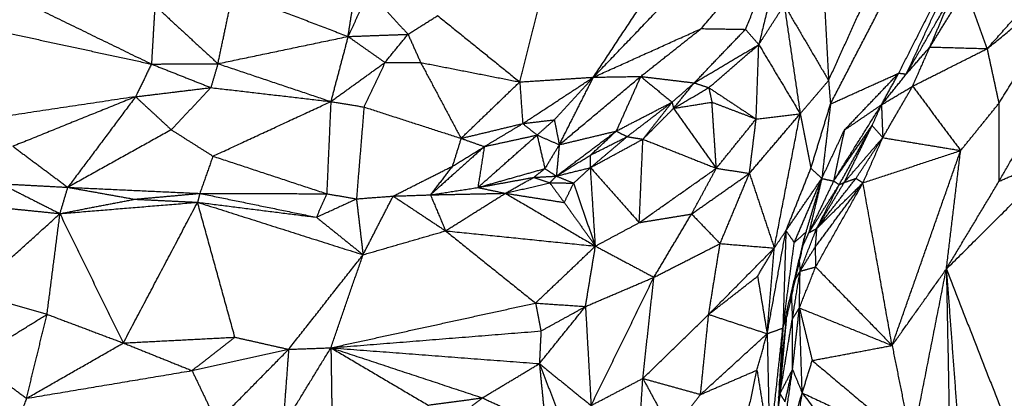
# Model space of a CAD drawing. Header units: millimetres. Extents: x 73 to 109.5, y 0 to 89.7.
# Tile 44 of 83: x 92.4 to 96.2, y 58.6 to 60.1. Entities that reach past the tile are written whole.
import ezdxf

# ---------------------------------------------------------------- set-up
doc = ezdxf.new("R2010")
doc.units = ezdxf.units.MM
doc.header["$MEASUREMENT"] = 0
doc.layers.add('Make2D$visible$lines', color=7, linetype='Continuous', true_color=0x000000)

msp = doc.modelspace()

# ---------------------------------------------------------------- linework, layer by layer
at = {"layer": 'Make2D$visible$lines'}
for points in [[(95.5011, 59.8207), (95.6675, 60.1879), (95.8339, 60.5551)], [(95.5084, 59.7313), (95.7094, 60.12), (95.9104, 60.5087)], [(95.7675, 59.8485), (95.9354, 60.18), (96.1034, 60.5115)], [(95.7964, 59.8453), (95.9499, 60.1784), (96.1034, 60.5115)], [(95.0176, 60.0177), (95.1808, 60.206), (95.3439, 60.3942)], [(95.1856, 60.0149), (95.2648, 60.2046), (95.3439, 60.3942)], [(95.3439, 60.3942), (95.29, 60.1756), (95.2362, 59.9571)], [(95.4741, 60.3252), (95.4876, 60.073), (95.5011, 59.8207)], [(96.1037, 59.9417), (96.2562, 60.1131), (96.4087, 60.2845)], [(94.6086, 59.8331), (94.7412, 60.0337), (94.8737, 60.2344)], [(96.1037, 59.9417), (96.2753, 60.0822), (96.4468, 60.2226)], [(96.1484, 59.7346), (96.2976, 59.9786), (96.4468, 60.2226)], [(94.6086, 59.8331), (94.7845, 60.0168), (94.9603, 60.2005)], [(92.3583, 60.162), (92.6444, 60.0225), (92.9306, 59.883)], [(93.183, 59.8845), (93.2115, 60.0198), (93.24, 60.1551)], [(93.24, 60.1551), (93.4585, 60.0714), (93.6769, 59.9878)], [(93.6769, 59.9878), (93.7172, 60.0724), (93.7574, 60.1571)], [(93.7574, 60.1571), (93.831, 60.0766), (93.9046, 59.9961)], [(95.7964, 59.8453), (95.8838, 59.9966), (95.9713, 60.1479)], [(95.8858, 59.9478), (95.9535, 60.0573), (96.0211, 60.1668)], [(95.8858, 59.9478), (95.9286, 60.0478), (95.9713, 60.1479)], [(96.1037, 59.9417), (96.0624, 60.0543), (96.0211, 60.1668)], [(92.9436, 60.1053), (92.9371, 59.9941), (92.9306, 59.883)], [(92.9436, 60.1053), (93.0633, 59.9949), (93.183, 59.8845)], [(94.3287, 59.8151), (94.369, 59.976), (94.4094, 60.1369)], [(95.2362, 59.9571), (95.2845, 60.0321), (95.3328, 60.1072)], [(95.3328, 60.1072), (95.417, 59.964), (95.5011, 59.8207)], [(95.3328, 60.1072), (95.3631, 59.9007), (95.3934, 59.6941)], [(93.6769, 59.9878), (93.6854, 60.0421), (93.6939, 60.0964)], [(92.1581, 60.0501), (92.5443, 59.9666), (92.9306, 59.883)], [(93.9046, 59.9961), (93.9608, 60.0316), (94.017, 60.0671)], [(94.017, 60.0671), (94.1728, 59.9411), (94.3287, 59.8151)], [(96.1485, 59.4378), (96.3245, 59.7455), (96.5005, 60.0531)], [(93.6769, 59.9878), (93.7907, 59.9919), (93.9046, 59.9961)], [(93.8171, 59.8891), (93.8608, 59.9426), (93.9046, 59.9961)], [(93.9046, 59.9961), (93.9285, 59.9426), (93.9525, 59.889)], [(94.6086, 59.8331), (94.8131, 59.9254), (95.0176, 60.0177)], [(94.788, 59.836), (94.9028, 59.9269), (95.0176, 60.0177)], [(94.991, 59.8115), (95.0883, 59.9132), (95.1856, 60.0149)], [(95.0176, 60.0177), (95.1016, 60.0163), (95.1856, 60.0149)], [(95.1857, 60.0148), (95.2109, 59.9859), (95.2362, 59.9571)], [(93.183, 59.8845), (93.43, 59.9362), (93.6769, 59.9878)], [(93.6769, 59.9878), (93.6442, 59.8642), (93.6115, 59.7406)], [(93.6769, 59.9878), (93.747, 59.9384), (93.8171, 59.8891)], [(94.991, 59.8115), (95.1136, 59.8843), (95.2362, 59.9571)], [(95.2262, 59.6743), (95.2312, 59.8157), (95.2362, 59.9571)], [(95.2362, 59.9571), (95.3148, 59.8256), (95.3934, 59.6941)], [(95.0463, 59.7934), (95.1394, 59.8737), (95.2325, 59.9539)], [(95.7964, 59.8453), (95.8411, 59.8965), (95.8858, 59.9478)], [(95.8201, 59.7989), (95.853, 59.8733), (95.8858, 59.9478)], [(95.8201, 59.7989), (95.9619, 59.8703), (96.1037, 59.9417)], [(95.8858, 59.9478), (95.9948, 59.9447), (96.1037, 59.9417)], [(96.1484, 59.7346), (96.1261, 59.8381), (96.1037, 59.9417)], [(92.9306, 59.883), (92.9005, 59.821), (92.8703, 59.7589)], [(92.9306, 59.883), (93.0568, 59.8838), (93.183, 59.8845)], [(92.9306, 59.883), (93.0434, 59.8383), (93.1562, 59.7936)], [(93.183, 59.8845), (93.1696, 59.8391), (93.1562, 59.7936)], [(93.183, 59.8845), (93.3973, 59.8126), (93.6115, 59.7406)], [(93.6115, 59.7406), (93.7143, 59.8148), (93.8171, 59.8891)], [(93.8171, 59.8891), (93.7773, 59.8044), (93.7375, 59.7198)], [(93.8171, 59.8891), (93.8848, 59.889), (93.9525, 59.889)], [(93.9525, 59.889), (94.1406, 59.8521), (94.3287, 59.8151)], [(93.9525, 59.889), (94.0292, 59.7448), (94.1059, 59.6007)], [(95.5084, 59.7313), (95.6379, 59.7899), (95.7675, 59.8485)], [(95.561, 59.632), (95.6642, 59.7403), (95.7675, 59.8485)], [(95.7019, 59.7282), (95.7347, 59.7884), (95.7675, 59.8485)], [(95.7019, 59.7282), (95.7491, 59.7867), (95.7964, 59.8453)], [(95.7675, 59.8485), (95.7819, 59.8469), (95.7964, 59.8453)], [(94.1059, 59.6007), (94.2173, 59.7079), (94.3287, 59.8151)], [(94.3287, 59.8151), (94.4687, 59.8241), (94.6086, 59.8331)], [(94.3287, 59.8151), (94.3344, 59.736), (94.3401, 59.6569)], [(94.3401, 59.6569), (94.4744, 59.745), (94.6086, 59.8331)], [(94.4601, 59.6714), (94.5344, 59.7522), (94.6086, 59.8331)], [(94.4788, 59.5765), (94.6334, 59.7063), (94.788, 59.836)], [(94.4788, 59.5765), (94.5437, 59.7048), (94.6086, 59.8331)], [(94.6086, 59.8331), (94.6983, 59.8345), (94.788, 59.836)], [(94.788, 59.836), (94.7415, 59.7322), (94.695, 59.6284)], [(94.788, 59.836), (94.8895, 59.8238), (94.991, 59.8115)], [(94.788, 59.836), (94.8475, 59.7871), (94.907, 59.7381)], [(94.907, 59.7381), (94.949, 59.7748), (94.991, 59.8115)], [(94.9127, 59.7148), (94.9518, 59.7631), (94.991, 59.8115)], [(94.991, 59.8115), (95.0186, 59.8025), (95.0463, 59.7934)], [(95.3934, 59.6941), (95.4472, 59.7574), (95.5011, 59.8207)], [(95.5011, 59.8207), (95.5047, 59.776), (95.5084, 59.7313)], [(92.8703, 59.7589), (93.0133, 59.7762), (93.1562, 59.7936)], [(93.1562, 59.7936), (93.0811, 59.7135), (93.006, 59.6334)], [(93.1562, 59.7936), (93.3839, 59.7671), (93.6115, 59.7406)], [(94.9127, 59.7148), (94.9795, 59.7541), (95.0463, 59.7934)], [(95.0463, 59.7934), (95.0523, 59.7658), (95.0583, 59.7382)], [(95.0463, 59.7934), (95.1362, 59.7339), (95.2262, 59.6743)], [(95.7019, 59.7282), (95.761, 59.7636), (95.8201, 59.7989)], [(95.7069, 59.6034), (95.7635, 59.7012), (95.8201, 59.7989)], [(95.8201, 59.7989), (95.9114, 59.6767), (96.0026, 59.5545)], [(92.8703, 59.7589), (92.5063, 59.7043), (92.1423, 59.6498)], [(92.8703, 59.7589), (92.6374, 59.6647), (92.4045, 59.5705)], [(92.8703, 59.7589), (92.7418, 59.5868), (92.6132, 59.4148)], [(92.8703, 59.7589), (92.9382, 59.6961), (93.006, 59.6334)], [(93.1641, 59.5331), (93.3878, 59.6368), (93.6115, 59.7406)], [(93.6115, 59.7406), (93.6037, 59.5654), (93.5959, 59.3903)], [(93.6115, 59.7406), (93.6745, 59.7302), (93.7375, 59.7198)], [(94.695, 59.6284), (94.801, 59.6833), (94.907, 59.7381)], [(94.7363, 59.6072), (94.8211, 59.6722), (94.9058, 59.7372)], [(94.7963, 59.5975), (94.8512, 59.6673), (94.9061, 59.737)], [(94.907, 59.7381), (94.9098, 59.7265), (94.9127, 59.7148)], [(94.9127, 59.7148), (94.9855, 59.7265), (95.0583, 59.7382)], [(95.0583, 59.7382), (95.1422, 59.7063), (95.2262, 59.6743)], [(95.075, 59.4871), (95.0667, 59.6126), (95.0583, 59.7382)], [(95.4342, 59.4873), (95.4713, 59.6093), (95.5084, 59.7313)], [(95.5084, 59.7313), (95.4919, 59.5897), (95.4754, 59.4481)], [(96.0026, 59.5545), (96.0755, 59.6445), (96.1484, 59.7346)], [(96.1485, 59.4378), (96.1485, 59.5862), (96.1484, 59.7346)], [(93.7375, 59.7198), (93.7231, 59.5454), (93.7088, 59.3709)], [(93.7375, 59.7198), (93.9217, 59.6602), (94.1059, 59.6007)], [(94.7963, 59.5975), (94.8545, 59.6562), (94.9127, 59.7148)], [(94.9127, 59.7148), (94.9938, 59.6009), (95.075, 59.4871)], [(95.2007, 59.4678), (95.2971, 59.581), (95.3934, 59.6941)], [(95.2262, 59.6743), (95.3098, 59.6842), (95.3934, 59.6941)], [(95.2951, 59.1841), (95.3442, 59.4391), (95.3934, 59.6941)], [(95.3934, 59.6941), (95.4138, 59.5907), (95.4342, 59.4873)], [(95.5203, 59.4388), (95.6111, 59.5835), (95.7019, 59.7282)], [(95.561, 59.632), (95.6314, 59.6801), (95.7019, 59.7282)], [(95.6662, 59.649), (95.684, 59.6886), (95.7019, 59.7282)], [(95.7019, 59.7282), (95.7044, 59.6658), (95.7069, 59.6034)], [(94.1059, 59.6007), (94.223, 59.6288), (94.3401, 59.6569)], [(94.1943, 59.5696), (94.2672, 59.6133), (94.3401, 59.6569)], [(94.3401, 59.6569), (94.4001, 59.6641), (94.4601, 59.6714)], [(94.3401, 59.6569), (94.3673, 59.6351), (94.3945, 59.6133)], [(94.3945, 59.6133), (94.4273, 59.6423), (94.4601, 59.6714)], [(94.4601, 59.6714), (94.4695, 59.624), (94.4788, 59.5765)], [(95.075, 59.4871), (95.1506, 59.5807), (95.2262, 59.6743)], [(95.2007, 59.4678), (95.2135, 59.5711), (95.2262, 59.6743)], [(93.006, 59.6334), (92.8096, 59.5241), (92.6132, 59.4148)], [(93.006, 59.6334), (93.085, 59.5832), (93.1641, 59.5331)], [(94.4676, 59.4573), (94.5813, 59.5429), (94.695, 59.6284)], [(94.4788, 59.5765), (94.5869, 59.6025), (94.695, 59.6284)], [(94.5971, 59.5371), (94.646, 59.5828), (94.695, 59.6284)], [(94.695, 59.6284), (94.7156, 59.6178), (94.7363, 59.6072)], [(95.4754, 59.4481), (95.5182, 59.5401), (95.561, 59.632)], [(95.5203, 59.4388), (95.5932, 59.5439), (95.6662, 59.649)], [(95.561, 59.632), (95.5406, 59.5354), (95.5203, 59.4388)], [(95.5417, 59.4251), (95.604, 59.5371), (95.6662, 59.649)], [(95.5604, 59.433), (95.6113, 59.537), (95.6622, 59.6409)], [(95.6662, 59.649), (95.6866, 59.6262), (95.7069, 59.6034)], [(94.1059, 59.6007), (94.0895, 59.5477), (94.073, 59.4948)], [(94.1059, 59.6007), (94.1501, 59.5851), (94.1943, 59.5696)], [(94.1697, 59.4139), (94.2821, 59.5136), (94.3945, 59.6133)], [(94.1943, 59.5696), (94.2944, 59.5915), (94.3945, 59.6133)], [(94.3945, 59.6133), (94.4367, 59.5949), (94.4788, 59.5765)], [(94.3945, 59.6133), (94.4094, 59.5496), (94.4242, 59.4859)], [(94.5971, 59.5371), (94.6667, 59.5722), (94.7363, 59.6072)], [(94.5974, 59.4896), (94.6669, 59.5484), (94.7363, 59.6072)], [(94.5974, 59.4896), (94.6968, 59.5436), (94.7963, 59.5975)], [(94.7363, 59.6072), (94.7663, 59.6024), (94.7963, 59.5975)], [(94.7825, 59.2807), (94.7894, 59.4391), (94.7963, 59.5975)], [(94.7963, 59.5975), (94.9356, 59.5423), (95.075, 59.4871)], [(95.5604, 59.433), (95.6337, 59.5182), (95.7069, 59.6034)], [(95.6051, 59.4487), (95.656, 59.5261), (95.7069, 59.6034)], [(95.6318, 59.4318), (95.6694, 59.5176), (95.7069, 59.6034)], [(95.7069, 59.6034), (95.8548, 59.5789), (96.0026, 59.5545)], [(92.4045, 59.5705), (92.5088, 59.4926), (92.6132, 59.4148)], [(94.1943, 59.5696), (94.0932, 59.4789), (93.9921, 59.3883)], [(94.073, 59.4948), (94.1337, 59.5322), (94.1943, 59.5696)], [(94.1943, 59.5696), (94.182, 59.4917), (94.1697, 59.4139)], [(94.4788, 59.5765), (94.4515, 59.5312), (94.4242, 59.4859)], [(94.4788, 59.5765), (94.4732, 59.5169), (94.4676, 59.4573)], [(95.6318, 59.4318), (95.8172, 59.4932), (96.0026, 59.5545)], [(95.7423, 58.8139), (95.8725, 59.1842), (96.0026, 59.5545)], [(95.9482, 59.104), (95.9754, 59.3292), (96.0026, 59.5545)], [(93.1641, 59.5331), (93.1392, 59.4624), (93.1143, 59.3917)], [(93.1641, 59.5331), (93.38, 59.4617), (93.5959, 59.3903)], [(94.4676, 59.4573), (94.5324, 59.4972), (94.5971, 59.5371)], [(94.5974, 59.4896), (94.5972, 59.5134), (94.5971, 59.5371)], [(95.9482, 59.104), (96.1691, 59.324), (96.39, 59.544)], [(96.1485, 59.4378), (96.2693, 59.4909), (96.39, 59.544)], [(93.8482, 59.3814), (93.9606, 59.4381), (94.073, 59.4948)], [(94.073, 59.4948), (94.0313, 59.4404), (93.9896, 59.3861)], [(94.1697, 59.4139), (94.2969, 59.4499), (94.4242, 59.4859)], [(94.3819, 59.4526), (94.4031, 59.4692), (94.4242, 59.4859)], [(94.4242, 59.4859), (94.4459, 59.4716), (94.4676, 59.4573)], [(94.4676, 59.4573), (94.5325, 59.4735), (94.5974, 59.4896)], [(94.5335, 59.4308), (94.5655, 59.4602), (94.5974, 59.4896)], [(94.5974, 59.4896), (94.6899, 59.3852), (94.7825, 59.2807)], [(94.6162, 59.1914), (94.6068, 59.3405), (94.5974, 59.4896)], [(94.7825, 59.2807), (94.9287, 59.3839), (95.075, 59.4871)], [(94.981, 59.3133), (95.028, 59.4002), (95.075, 59.4871)], [(95.075, 59.4871), (95.1379, 59.4774), (95.2007, 59.4678)], [(95.3393, 59.2498), (95.3867, 59.3685), (95.4342, 59.4873)], [(95.4342, 59.4873), (95.4548, 59.4677), (95.4754, 59.4481)], [(94.1723, 59.4144), (94.2771, 59.4335), (94.3819, 59.4526)], [(94.2741, 59.3922), (94.328, 59.4224), (94.3819, 59.4526)], [(94.3819, 59.4526), (94.4248, 59.4549), (94.4676, 59.4573)], [(94.3819, 59.4526), (94.4123, 59.4422), (94.4426, 59.4319)], [(94.4426, 59.4319), (94.4551, 59.4446), (94.4676, 59.4573)], [(94.4676, 59.4573), (94.5006, 59.444), (94.5335, 59.4308)], [(94.981, 59.3133), (95.0909, 59.3906), (95.2007, 59.4678)], [(95.0894, 59.201), (95.1451, 59.3344), (95.2007, 59.4678)], [(95.2007, 59.4678), (95.2479, 59.326), (95.2951, 59.1841)], [(95.3393, 59.2498), (95.4073, 59.3489), (95.4754, 59.4481)], [(95.371, 59.205), (95.4232, 59.3266), (95.4754, 59.4481)], [(95.4754, 59.4481), (95.4449, 59.3459), (95.4145, 59.2437)], [(95.4754, 59.4481), (95.4508, 59.3452), (95.4263, 59.2422)], [(95.5203, 59.4388), (95.4733, 59.3405), (95.4263, 59.2422)], [(95.4557, 59.258), (95.5304, 59.3533), (95.6051, 59.4487)], [(95.4557, 59.258), (95.508, 59.3455), (95.5604, 59.433)], [(95.4754, 59.4481), (95.4978, 59.4435), (95.5203, 59.4388)], [(95.5203, 59.4388), (95.531, 59.432), (95.5417, 59.4251)], [(95.5417, 59.4251), (95.551, 59.4291), (95.5603, 59.433)], [(95.5604, 59.433), (95.5827, 59.4409), (95.6051, 59.4487)], [(95.6051, 59.4487), (95.6185, 59.4403), (95.6318, 59.4318)], [(95.9482, 59.104), (96.0483, 59.2709), (96.1485, 59.4378)], [(92.3595, 59.4283), (92.4715, 59.3716), (92.5835, 59.3149)], [(92.3595, 59.4283), (92.4864, 59.4215), (92.6132, 59.4148)], [(92.5835, 59.3149), (92.5983, 59.3648), (92.6132, 59.4148)], [(92.6132, 59.4148), (92.7399, 59.3922), (92.8666, 59.3695)], [(92.6132, 59.4148), (92.8637, 59.4033), (93.1143, 59.3917)], [(93.9896, 59.3861), (94.0797, 59.4), (94.1697, 59.4139)], [(94.1697, 59.4139), (94.2219, 59.403), (94.2741, 59.3922)], [(94.2741, 59.3922), (94.3583, 59.4121), (94.4426, 59.4319)], [(94.4426, 59.4319), (94.4701, 59.3945), (94.4977, 59.3571)], [(94.4426, 59.4319), (94.4881, 59.4313), (94.5335, 59.4308)], [(94.4977, 59.3571), (94.5156, 59.3939), (94.5335, 59.4308)], [(94.6162, 59.1914), (94.5749, 59.3111), (94.5335, 59.4308)], [(95.4263, 59.2422), (95.484, 59.3337), (95.5417, 59.4251)], [(95.45, 59.1876), (95.5409, 59.3097), (95.6318, 59.4318)], [(95.452, 59.1121), (95.5419, 59.272), (95.6318, 59.4318)], [(95.4557, 59.258), (95.5438, 59.3449), (95.6318, 59.4318)], [(95.4557, 59.258), (95.4987, 59.3415), (95.5417, 59.4251)], [(95.7423, 58.8139), (95.6871, 59.1229), (95.6318, 59.4318)], [(92.5835, 59.3149), (92.725, 59.3422), (92.8666, 59.3695)], [(92.5835, 59.3149), (92.8446, 59.3365), (93.1057, 59.358)], [(92.8239, 58.8234), (92.9648, 59.0907), (93.1057, 59.358)], [(92.8666, 59.3695), (92.9904, 59.3806), (93.1143, 59.3917)], [(92.8666, 59.3695), (92.9862, 59.3638), (93.1057, 59.358)], [(93.1143, 59.3917), (93.11, 59.3749), (93.1057, 59.358)], [(93.1057, 59.358), (93.3313, 59.3296), (93.5568, 59.3011)], [(93.1057, 59.358), (93.4197, 59.2583), (93.7338, 59.1585)], [(93.2474, 58.8453), (93.1766, 59.1017), (93.1057, 59.358)], [(93.1143, 59.3917), (93.3356, 59.3464), (93.5568, 59.3011)], [(93.1143, 59.3917), (93.3551, 59.391), (93.5959, 59.3903)], [(93.5959, 59.3903), (93.5764, 59.3457), (93.5568, 59.3011)], [(93.5568, 59.3011), (93.6328, 59.336), (93.7088, 59.3709)], [(93.5959, 59.3903), (93.6523, 59.3806), (93.7088, 59.3709)], [(93.7088, 59.3709), (93.7785, 59.3762), (93.8482, 59.3814)], [(93.7088, 59.3709), (93.7213, 59.2647), (93.7338, 59.1585)], [(93.7338, 59.1585), (93.791, 59.27), (93.8482, 59.3814)], [(93.8482, 59.3814), (93.9189, 59.3837), (93.9896, 59.3861)], [(93.8482, 59.3814), (93.9477, 59.3154), (94.0472, 59.2494)], [(93.9896, 59.3861), (94.0184, 59.3178), (94.0472, 59.2494)], [(93.9951, 59.3862), (94.1346, 59.3892), (94.2741, 59.3922)], [(94.0472, 59.2494), (94.1606, 59.3208), (94.2741, 59.3922)], [(94.2741, 59.3922), (94.3859, 59.3746), (94.4977, 59.3571)], [(94.2741, 59.3922), (94.4451, 59.2918), (94.6162, 59.1914)], [(92.3613, 59.3374), (92.4724, 59.3262), (92.5835, 59.3149)], [(94.4977, 59.3571), (94.5569, 59.2743), (94.6162, 59.1914)], [(92.2517, 59.0145), (92.4176, 59.1647), (92.5835, 59.3149)], [(92.5342, 58.9323), (92.5588, 59.1236), (92.5835, 59.3149)], [(92.8239, 58.8234), (92.7037, 59.0691), (92.5835, 59.3149)], [(93.5568, 59.3011), (93.6453, 59.2298), (93.7338, 59.1585)], [(94.7825, 59.2807), (94.8817, 59.297), (94.981, 59.3133)], [(94.8381, 59.073), (94.9096, 59.1932), (94.981, 59.3133)], [(94.981, 59.3133), (95.0352, 59.2572), (95.0894, 59.201)], [(93.7338, 59.1585), (93.8905, 59.204), (94.0472, 59.2494)], [(94.0472, 59.2494), (94.2179, 59.1123), (94.3886, 58.9751)], [(94.0472, 59.2494), (94.3317, 59.2204), (94.6162, 59.1914)], [(94.6162, 59.1914), (94.6993, 59.2361), (94.7825, 59.2807)], [(95.2681, 58.8586), (95.3037, 59.0542), (95.3393, 59.2498)], [(95.2951, 59.1841), (95.3172, 59.2169), (95.3393, 59.2498)], [(95.3393, 59.2498), (95.3335, 59.0649), (95.3276, 58.88)], [(95.3393, 59.2498), (95.3552, 59.2274), (95.371, 59.205)], [(95.3929, 59.0959), (95.4243, 59.1769), (95.4557, 59.258)], [(95.4263, 59.2422), (95.441, 59.2501), (95.4557, 59.258)], [(95.4557, 59.258), (95.4529, 59.2228), (95.45, 59.1876)], [(95.3276, 58.88), (95.3711, 59.0619), (95.4145, 59.2437)], [(95.4145, 59.2437), (95.3784, 59.0837), (95.3424, 58.9237)], [(95.371, 59.205), (95.3927, 59.2244), (95.4145, 59.2437)], [(95.402, 59.1886), (95.4142, 59.2154), (95.4263, 59.2422)], [(94.3886, 58.9751), (94.5024, 59.0833), (94.6162, 59.1914)], [(94.5782, 58.9619), (94.5972, 59.0767), (94.6162, 59.1914)], [(94.6162, 59.1914), (94.7272, 59.1322), (94.8381, 59.073)], [(94.8381, 59.073), (94.9637, 59.137), (95.0894, 59.201)], [(95.0459, 58.9319), (95.0676, 59.0664), (95.0894, 59.201)], [(95.0459, 58.9319), (95.1705, 59.058), (95.2951, 59.1841)], [(95.0894, 59.201), (95.1922, 59.1926), (95.2951, 59.1841)], [(95.2316, 59.0769), (95.2624, 59.1288), (95.2931, 59.1808)], [(95.268, 58.8586), (95.2816, 59.0214), (95.2951, 59.1841)], [(95.3276, 58.88), (95.3493, 59.0425), (95.371, 59.205)], [(95.3929, 59.0959), (95.4214, 59.1418), (95.45, 59.1876)], [(95.45, 59.1876), (95.451, 59.1499), (95.452, 59.1121)], [(93.4514, 58.7993), (93.5926, 58.9789), (93.7338, 59.1585)], [(93.6119, 58.8051), (93.6728, 58.9818), (93.7338, 59.1585)], [(95.3898, 59.134), (95.3913, 59.1149), (95.3929, 59.0959)], [(95.3637, 58.9146), (95.3783, 59.0052), (95.3929, 59.0959)], [(95.3736, 59.0622), (95.3832, 59.0791), (95.3929, 59.0959)], [(95.3904, 58.9565), (95.4212, 59.0343), (95.452, 59.1121)], [(95.3904, 58.9565), (95.3916, 59.0262), (95.3929, 59.0959)], [(95.3929, 59.0959), (95.4224, 59.104), (95.452, 59.1121)], [(95.452, 59.1121), (95.5972, 58.963), (95.7423, 58.8139)], [(95.7423, 58.8139), (95.8453, 58.9589), (95.9482, 59.104)], [(95.8174, 58.439), (95.8828, 58.7715), (95.9482, 59.104)], [(95.9482, 59.104), (95.9566, 58.6694), (95.9651, 58.2347)], [(95.9482, 59.104), (96.1126, 58.6832), (96.2771, 58.2624)], [(95.9482, 59.104), (95.9865, 58.5908), (96.0248, 58.0777)], [(94.5782, 58.9619), (94.7082, 59.0175), (94.8381, 59.073)], [(94.5995, 58.5857), (94.7188, 58.8294), (94.8381, 59.073)], [(94.796, 58.6886), (94.8171, 58.8808), (94.8381, 59.073)], [(95.0459, 58.9319), (95.1388, 59.0044), (95.2316, 59.0769)], [(95.2316, 59.0769), (95.2498, 58.9677), (95.268, 58.8586)], [(92.2517, 59.0145), (92.3929, 58.9734), (92.5342, 58.9323)], [(95.3599, 59.0012), (95.3618, 58.9579), (95.3637, 58.9146)], [(93.6119, 58.8051), (94.0002, 58.8901), (94.3886, 58.9751)], [(94.3886, 58.9751), (94.3989, 58.9221), (94.4093, 58.869)], [(94.3886, 58.9751), (94.4834, 58.9685), (94.5782, 58.9619)], [(94.4033, 58.7449), (94.4908, 58.8534), (94.5782, 58.9619)], [(94.4093, 58.869), (94.4938, 58.9155), (94.5782, 58.9619)], [(94.5782, 58.9619), (94.5889, 58.7738), (94.5995, 58.5857)], [(95.3637, 58.9146), (95.3771, 58.9355), (95.3904, 58.9565)], [(95.3642, 58.7226), (95.3773, 58.8396), (95.3904, 58.9565)], [(95.3904, 58.9565), (95.5664, 58.8852), (95.7423, 58.8139)], [(95.3904, 58.9565), (95.4148, 58.8566), (95.4392, 58.7568)], [(95.401, 58.6338), (95.3957, 58.7952), (95.3904, 58.9565)], [(92.2567, 58.7606), (92.3955, 58.8464), (92.5342, 58.9323)], [(92.4563, 58.6131), (92.4953, 58.7727), (92.5342, 58.9323)], [(92.5342, 58.9323), (92.6791, 58.8778), (92.8239, 58.8234)], [(94.796, 58.6886), (94.921, 58.8102), (95.0459, 58.9319)], [(95.015, 58.6277), (95.0305, 58.7798), (95.0459, 58.9319)], [(95.0459, 58.9319), (95.157, 58.8952), (95.268, 58.8586)], [(95.3141, 58.6639), (95.3282, 58.7938), (95.3424, 58.9237)], [(95.3166, 58.6306), (95.3295, 58.7771), (95.3424, 58.9237)], [(95.3166, 58.6306), (95.3402, 58.7726), (95.3637, 58.9146)], [(95.3276, 58.88), (95.335, 58.9018), (95.3424, 58.9237)], [(95.3642, 58.7226), (95.364, 58.8186), (95.3637, 58.9146)], [(95.2681, 58.8586), (95.2979, 58.8693), (95.3276, 58.88)], [(95.2775, 58.4194), (95.3026, 58.6497), (95.3276, 58.88)], [(95.3276, 58.88), (95.3066, 58.5441), (95.2856, 58.2083)], [(92.8239, 58.8234), (93.0357, 58.8343), (93.2474, 58.8453)], [(93.0844, 58.7185), (93.1659, 58.7819), (93.2474, 58.8453)], [(93.2474, 58.8453), (93.3494, 58.8223), (93.4514, 58.7993)], [(93.6119, 58.8051), (94.0106, 58.8371), (94.4093, 58.869)], [(94.4093, 58.869), (94.4063, 58.807), (94.4033, 58.7449)], [(95.015, 58.6277), (95.1415, 58.7431), (95.268, 58.8586)], [(95.2294, 58.7203), (95.2487, 58.7894), (95.268, 58.8586)], [(95.268, 58.8586), (95.2728, 58.639), (95.2775, 58.4194)], [(92.4563, 58.6131), (92.6401, 58.7182), (92.8239, 58.8234)], [(92.8239, 58.8234), (92.9541, 58.7709), (93.0844, 58.7185)], [(93.0844, 58.7185), (93.2679, 58.7589), (93.4514, 58.7993)], [(93.1785, 58.5219), (93.315, 58.6606), (93.4514, 58.7993)], [(93.4296, 58.5065), (93.5207, 58.6558), (93.6119, 58.8051)], [(93.4514, 58.7993), (93.4405, 58.6529), (93.4296, 58.5065)], [(93.4514, 58.7993), (93.5316, 58.8022), (93.6119, 58.8051)], [(93.6119, 58.8051), (94.0076, 58.775), (94.4033, 58.7449)], [(93.6119, 58.8051), (93.6137, 58.6839), (93.6155, 58.5627)], [(93.6119, 58.8051), (93.7963, 58.6962), (93.9808, 58.5873)], [(93.6119, 58.8051), (93.8994, 58.71), (94.1869, 58.6149)], [(95.4392, 58.7568), (95.5908, 58.7853), (95.7423, 58.8139)], [(95.7423, 58.8139), (95.7799, 58.6264), (95.8174, 58.439)], [(92.2567, 58.7606), (92.3565, 58.6868), (92.4563, 58.6131)], [(94.1869, 58.6149), (94.2951, 58.6799), (94.4033, 58.7449)], [(94.4033, 58.7449), (94.4151, 58.6247), (94.4268, 58.5045)], [(94.4033, 58.7449), (94.445, 58.6366), (94.4867, 58.5282)], [(94.4033, 58.7449), (94.5014, 58.6653), (94.5995, 58.5857)], [(95.3077, 58.329), (95.336, 58.5258), (95.3642, 58.7226)], [(95.3166, 58.6306), (95.3404, 58.6766), (95.3642, 58.7226)], [(95.3357, 58.5997), (95.35, 58.6612), (95.3642, 58.7226)], [(95.3642, 58.7226), (95.3826, 58.6782), (95.401, 58.6338)], [(95.401, 58.6338), (95.4201, 58.6953), (95.4392, 58.7568)], [(95.4392, 58.7568), (95.6283, 58.5979), (95.8174, 58.439)], [(92.4563, 58.6131), (92.7704, 58.6658), (93.0844, 58.7185)], [(93.0844, 58.7185), (93.1315, 58.6202), (93.1785, 58.5219)], [(94.5995, 58.5857), (94.6978, 58.6372), (94.796, 58.6886)], [(94.7742, 58.34), (94.7851, 58.5143), (94.796, 58.6886)], [(94.796, 58.6886), (94.8508, 58.5875), (94.9057, 58.4863)], [(94.796, 58.6886), (94.9055, 58.6582), (95.015, 58.6277)], [(95.015, 58.6277), (95.1222, 58.674), (95.2294, 58.7203)], [(95.1444, 58.3209), (95.1869, 58.5206), (95.2294, 58.7203)], [(95.2294, 58.7203), (95.2535, 58.5698), (95.2775, 58.4194)], [(92.4563, 58.6131), (92.406, 58.479), (92.3556, 58.3449)], [(93.9808, 58.5873), (94.0839, 58.6011), (94.1869, 58.6149)], [(94.0294, 58.4919), (94.1081, 58.5534), (94.1869, 58.6149)], [(94.1869, 58.6149), (94.3069, 58.5597), (94.4268, 58.5045)], [(94.9057, 58.4863), (94.9603, 58.557), (95.015, 58.6277)], [(95.3077, 58.329), (95.3544, 58.4814), (95.401, 58.6338)], [(95.3166, 58.6306), (95.3121, 58.5958), (95.3077, 58.561)], [(95.311, 58.6148), (95.3138, 58.6227), (95.3166, 58.6306)], [(95.3166, 58.6306), (95.3262, 58.6152), (95.3357, 58.5997)], [(95.3369, 58.2136), (95.369, 58.4237), (95.401, 58.6338)], [(95.401, 58.6338), (95.6092, 58.5364), (95.8174, 58.439)], [(95.401, 58.6338), (95.5689, 58.4108), (95.7368, 58.1877)]]:
    msp.add_open_spline(points, degree=2, dxfattribs=at)

doc.saveas('drawing.dxf')
